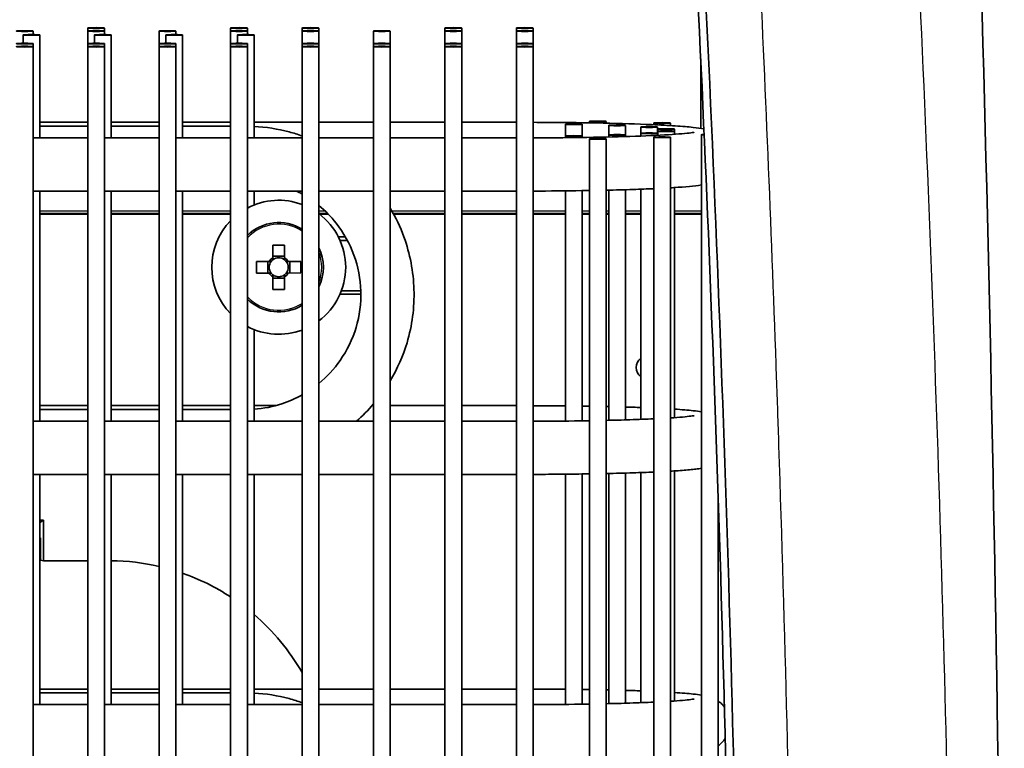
# Model space of a CAD drawing. Header units: millimetres. Extents: x 437 to 2596, y 423 to 1674.
# Tile 94 of 97: x 2508 to 2596, y 1545 to 1610. Entities that reach past the tile are written whole.
import ezdxf

# ---------------------------------------------------------------- set-up
doc = ezdxf.new("R2010")
doc.units = ezdxf.units.MM
doc.header["$LTSCALE"] = 5
doc.layers.add('0_CWD_4', color=7, linetype='Continuous', lineweight=25)
doc.layers.add('0_CWD_Line_035', color=7, linetype='Continuous', lineweight=35)

msp = doc.modelspace()

# ---------------------------------------------------------------- linework, layer by layer
at = {"layer": '0_CWD_4'}
for p, q in [((2514.087, 1593.181), (2509.787, 1593.181)), ((2520.487, 1593.181), (2516.187, 1593.181)), ((2526.887, 1593.181), (2522.587, 1593.181)), ((2535.346, 1593.181), (2534.787, 1593.181)), ((2546.087, 1593.181), (2541.332, 1593.181)), ((2552.487, 1593.181), (2547.587, 1593.181)), ((2556.889, 1593.181), (2553.987, 1593.181)), ((2559.03, 1593.181), (2558.389, 1593.181)), ((2560.76, 1593.181), (2560.53, 1593.181)), ((2563.633, 1593.181), (2562.26, 1593.181)), ((2569.054, 1593.181), (2566.661, 1593.181)), ((2509.787, 1592.989), (2514.087, 1592.989)), ((2516.187, 1592.989), (2520.487, 1592.989)), ((2522.587, 1592.989), (2526.887, 1592.989)), ((2534.787, 1592.989), (2535.542, 1592.989)), ((2541.44, 1592.989), (2546.087, 1592.989)), ((2547.587, 1592.989), (2552.487, 1592.989)), ((2553.987, 1592.989), (2556.889, 1592.989)), ((2558.389, 1592.989), (2559.03, 1592.989)), ((2560.53, 1592.989), (2560.76, 1592.989)), ((2562.26, 1592.989), (2563.633, 1592.989)), ((2566.661, 1592.989), (2569.054, 1592.989))]:
    msp.add_line(p, q, dxfattribs=at)
for start, end in [(57.04447, 136.68638), (338.94763, 21.05237), (223.31362, 302.95553)]:
    msp.add_arc((2531.191, 1588.144), 3.853, start, end, dxfattribs=at)
for points, knots in [([(2587.731, 1630.368), (2587.857, 1627.93), (2588.824, 1608.89), (2590.306, 1573.234), (2591.578, 1523.369), (2592.052, 1473.486), (2591.809, 1436.083), (2591.432, 1413.226), (2591.3, 1406.472), (2591.244, 1403.745), (2591.229, 1403.031), (2591.223, 1402.772), (2591.22, 1402.642), (2591.219, 1402.578)], [0, 0, 0, 0, 0.0321322, 0.251014, 0.4698957, 0.6887775, 0.9076593, 0.9623797, 0.9897399, 0.99658, 0.99829, 0.999145, 0.9999932, 0.9999932, 0.9999932, 0.9999932]), ([(2577.055, 1402.481), (2577.056, 1402.541), (2577.058, 1402.602), (2577.059, 1402.663), (2577.062, 1402.793), (2577.064, 1402.922), (2577.067, 1403.051), (2577.077, 1403.567), (2577.088, 1404.084), (2577.099, 1404.602), (2577.141, 1406.672), (2577.181, 1408.739), (2577.218, 1410.807), (2577.293, 1414.943), (2577.361, 1419.08), (2577.42, 1423.218), (2577.601, 1435.871), (2577.704, 1448.522), (2577.732, 1461.174), (2577.74, 1465.07), (2577.741, 1468.967), (2577.735, 1472.863), (2577.71, 1488.491), (2577.569, 1504.122), (2577.311, 1519.75), (2577.296, 1520.672), (2577.28, 1521.594), (2577.264, 1522.515), (2576.976, 1539.065), (2576.556, 1555.612), (2576.006, 1572.153), (2575.939, 1574.181), (2575.869, 1576.209), (2575.798, 1578.237), (2575.356, 1590.794), (2574.838, 1603.348), (2574.244, 1615.899)], [0, 0, 0, 0, 0.000851, 0.000851, 0.000851, 0.002668, 0.002668, 0.002668, 0.009936, 0.009936, 0.009936, 0.039009, 0.039009, 0.039009, 0.097154, 0.097154, 0.097154, 0.274975, 0.274975, 0.274975, 0.329736, 0.329736, 0.329736, 0.549361, 0.549361, 0.549361, 0.562318, 0.562318, 0.562318, 0.794899, 0.794899, 0.794899, 0.823419, 0.823419, 0.823419, 1, 1, 1, 1])]:
    msp.add_open_spline(points, degree=3, knots=knots, dxfattribs=at)
at = {"layer": '0_CWD_Line_035'}
for p, q in [((2508.287, 1608.208), (2508.287, 1608.95)), ((2509.187, 1608.982), (2509.187, 1609.299)), ((2509.787, 1599.73), (2509.787, 1608.95)), ((2514.087, 1609.299), (2514.087, 1609.572)), ((2514.087, 1608.176), (2514.087, 1609.299)), ((2514.687, 1608.208), (2514.687, 1608.95)), ((2515.587, 1609.299), (2515.587, 1609.572)), ((2515.587, 1608.982), (2515.587, 1609.299)), ((2516.187, 1599.73), (2516.187, 1608.95)), ((2520.487, 1608.176), (2520.487, 1609.299)), ((2521.087, 1608.208), (2521.087, 1608.95)), ((2521.987, 1608.982), (2521.987, 1609.299)), ((2522.587, 1599.73), (2522.587, 1608.95)), ((2526.887, 1609.299), (2526.887, 1609.572)), ((2526.887, 1608.176), (2526.887, 1609.299)), ((2527.487, 1608.208), (2527.487, 1608.95)), ((2528.387, 1609.299), (2528.387, 1609.572)), ((2528.387, 1608.982), (2528.387, 1609.299)), ((2528.987, 1599.73), (2528.987, 1608.95)), ((2533.287, 1609.299), (2533.287, 1609.572)), ((2533.287, 1608.176), (2533.287, 1609.299)), ((2534.787, 1609.299), (2534.787, 1609.572)), ((2534.787, 1608.176), (2534.787, 1609.299)), ((2539.687, 1608.176), (2539.687, 1609.299)), ((2541.187, 1608.176), (2541.187, 1609.299)), ((2546.087, 1609.299), (2546.087, 1609.572)), ((2546.087, 1608.176), (2546.087, 1609.299)), ((2547.587, 1609.299), (2547.587, 1609.572)), ((2547.587, 1608.176), (2547.587, 1609.299)), ((2552.487, 1609.299), (2552.487, 1609.572)), ((2552.487, 1608.176), (2552.487, 1609.299)), ((2553.987, 1609.299), (2553.987, 1609.572)), ((2553.987, 1608.176), (2553.987, 1609.299)), ((2509.187, 1607.903), (2509.187, 1608.176)), ((2514.087, 1607.903), (2514.087, 1608.176)), ((2515.587, 1607.903), (2515.587, 1608.176)), ((2520.487, 1607.903), (2520.487, 1608.176)), ((2521.987, 1607.903), (2521.987, 1608.176)), ((2526.887, 1607.903), (2526.887, 1608.176)), ((2528.387, 1607.903), (2528.387, 1608.176)), ((2533.287, 1607.903), (2533.287, 1608.176)), ((2534.787, 1607.903), (2534.787, 1608.176)), ((2539.687, 1607.903), (2539.687, 1608.176)), ((2541.187, 1607.903), (2541.187, 1608.176)), ((2546.087, 1607.903), (2546.087, 1608.176)), ((2547.587, 1607.903), (2547.587, 1608.176)), ((2552.487, 1607.903), (2552.487, 1608.176)), ((2553.987, 1607.903), (2553.987, 1608.176)), ((2509.187, 1358.141), (2509.187, 1607.903)), ((2514.087, 1358.141), (2514.087, 1607.903)), ((2515.587, 1358.141), (2515.587, 1607.903)), ((2520.487, 1358.141), (2520.487, 1607.903)), ((2521.987, 1358.141), (2521.987, 1607.903)), ((2526.887, 1358.141), (2526.887, 1607.903)), ((2528.387, 1358.141), (2528.387, 1607.903)), ((2533.287, 1462.028), (2533.287, 1607.903)), ((2534.787, 1462.981), (2534.787, 1607.903)), ((2539.687, 1461.043), (2539.687, 1607.903)), ((2541.187, 1358.141), (2541.187, 1607.903)), ((2546.087, 1358.141), (2546.087, 1607.903)), ((2547.587, 1358.141), (2547.587, 1607.903)), ((2552.487, 1358.141), (2552.487, 1607.903)), ((2553.987, 1358.141), (2553.987, 1607.903)), ((2568.997, 1606.825), (2568.996, 1600.59)), ((2514.087, 1601.125), (2509.787, 1601.125)), ((2520.487, 1601.125), (2516.187, 1601.125)), ((2526.887, 1601.125), (2522.587, 1601.125)), ((2533.287, 1601.125), (2528.987, 1601.125)), ((2539.687, 1601.125), (2534.787, 1601.125)), ((2546.087, 1601.125), (2541.187, 1601.125)), ((2552.487, 1601.125), (2547.587, 1601.125)), ((2559.03, 1601.078), (2559.03, 1601.209)), ((2560.53, 1601.049), (2560.53, 1601.209)), ((2564.784, 1600.913), (2564.784, 1601.064)), ((2566.284, 1600.836), (2566.284, 1601.064)), ((2514.087, 1600.776), (2509.787, 1600.776)), ((2520.487, 1600.776), (2516.187, 1600.776)), ((2526.887, 1600.776), (2522.587, 1600.776)), ((2556.889, 1599.898), (2556.889, 1600.953)), ((2558.389, 1599.898), (2558.389, 1600.953)), ((2560.76, 1599.995), (2560.76, 1600.855)), ((2562.26, 1599.995), (2562.26, 1600.855)), ((2563.633, 1600.145), (2563.633, 1600.706)), ((2563.633, 1599.899), (2563.633, 1600.145)), ((2565.133, 1600.145), (2565.133, 1600.706)), ((2565.133, 1599.964), (2565.133, 1600.145)), ((2565.161, 1600.328), (2565.161, 1600.523)), ((2565.161, 1599.965), (2565.161, 1600.328)), ((2566.661, 1600.328), (2566.661, 1600.523)), ((2566.661, 1600.053), (2566.661, 1600.328)), ((2509.187, 1599.73), (2514.087, 1599.73)), ((2515.587, 1599.73), (2520.487, 1599.73)), ((2521.987, 1599.73), (2526.887, 1599.73)), ((2528.387, 1599.73), (2533.287, 1599.73)), ((2534.787, 1599.73), (2539.687, 1599.73)), ((2541.187, 1599.73), (2546.087, 1599.73)), ((2547.587, 1599.73), (2552.487, 1599.73)), ((2556.889, 1599.748), (2556.889, 1599.898)), ((2558.389, 1599.767), (2558.389, 1599.898)), ((2559.03, 1366.503), (2559.03, 1599.641)), ((2560.53, 1366.503), (2560.53, 1599.641)), ((2560.76, 1599.812), (2560.76, 1599.995)), ((2562.26, 1599.852), (2562.26, 1599.995)), ((2564.784, 1366.648), (2564.784, 1599.786)), ((2566.284, 1366.648), (2566.284, 1599.786)), ((2569.054, 1366.87), (2569.054, 1600.008)), ((2509.187, 1594.97), (2514.087, 1594.97)), ((2509.787, 1574.354), (2509.787, 1594.97)), ((2515.587, 1594.97), (2520.487, 1594.97)), ((2516.187, 1574.354), (2516.187, 1594.97)), ((2521.987, 1594.97), (2526.887, 1594.97)), ((2522.587, 1574.354), (2522.587, 1594.97)), ((2528.387, 1594.97), (2533.287, 1594.97)), ((2528.987, 1593.725), (2528.987, 1594.97)), ((2534.787, 1594.97), (2539.687, 1594.97)), ((2541.187, 1594.97), (2546.087, 1594.97)), ((2547.587, 1594.97), (2552.487, 1594.97)), ((2556.889, 1574.372), (2556.889, 1594.988)), ((2558.389, 1574.391), (2558.389, 1595.007)), ((2560.76, 1574.436), (2560.76, 1595.051)), ((2562.26, 1574.476), (2562.26, 1595.09)), ((2563.633, 1574.523), (2563.633, 1595.135)), ((2566.661, 1574.678), (2566.661, 1595.283)), ((2509.787, 1592.892), (2514.087, 1592.892)), ((2516.187, 1592.892), (2520.487, 1592.892)), ((2522.587, 1592.892), (2526.887, 1592.892)), ((2534.859, 1592.892), (2535.638, 1592.892)), ((2541.493, 1592.892), (2546.087, 1592.892)), ((2547.587, 1592.892), (2552.487, 1592.892)), ((2553.987, 1592.892), (2556.889, 1592.892)), ((2558.389, 1592.892), (2559.03, 1592.892)), ((2560.53, 1592.892), (2560.76, 1592.892)), ((2562.26, 1592.892), (2563.633, 1592.892)), ((2566.661, 1592.892), (2569.054, 1592.892)), ((2537.175, 1590.861), (2536.54, 1590.861)), ((2536.689, 1590.546), (2537.35, 1590.546)), ((2530.675, 1589.011), (2530.674, 1590.128)), ((2531.704, 1590.129), (2531.705, 1589.012)), ((2530.322, 1588.658), (2529.206, 1588.657)), ((2530.208, 1587.628), (2530.207, 1588.658)), ((2530.675, 1589.127), (2531.705, 1589.128)), ((2533.175, 1588.661), (2532.058, 1588.66)), ((2532.174, 1588.66), (2532.175, 1587.63)), ((2529.207, 1587.627), (2530.324, 1587.628)), ((2530.678, 1586.159), (2530.677, 1587.276)), ((2531.707, 1587.161), (2530.677, 1587.16)), ((2531.707, 1587.277), (2531.708, 1586.16)), ((2532.059, 1587.63), (2533.176, 1587.631)), ((2538.552, 1586.044), (2536.811, 1586.044)), ((2536.684, 1585.73), (2538.557, 1585.73)), ((2528.987, 1574.354), (2528.987, 1582.563)), ((2514.087, 1575.75), (2509.787, 1575.75)), ((2514.087, 1575.401), (2509.787, 1575.401)), ((2520.487, 1575.75), (2516.187, 1575.75)), ((2520.487, 1575.401), (2516.187, 1575.401)), ((2526.887, 1575.75), (2522.587, 1575.75)), ((2526.887, 1575.401), (2522.587, 1575.401)), ((2530.899, 1575.75), (2528.987, 1575.75)), ((2539.687, 1575.75), (2539.554, 1575.75)), ((2546.087, 1575.75), (2541.187, 1575.75)), ((2552.487, 1575.75), (2547.587, 1575.75)), ((2509.187, 1574.354), (2514.087, 1574.354)), ((2515.587, 1574.354), (2520.487, 1574.354)), ((2521.987, 1574.354), (2526.887, 1574.354)), ((2528.387, 1574.354), (2533.287, 1574.354)), ((2534.787, 1574.354), (2539.687, 1574.354)), ((2541.187, 1574.354), (2546.087, 1574.354)), ((2547.587, 1574.354), (2552.487, 1574.354)), ((2509.187, 1569.594), (2514.087, 1569.594)), ((2509.787, 1548.978), (2509.787, 1569.594)), ((2515.587, 1569.594), (2520.487, 1569.594)), ((2516.187, 1548.978), (2516.187, 1569.594)), ((2521.987, 1569.594), (2526.887, 1569.594)), ((2522.587, 1548.978), (2522.587, 1569.594)), ((2528.387, 1569.594), (2533.287, 1569.594)), ((2528.987, 1548.978), (2528.987, 1569.594)), ((2534.787, 1569.594), (2539.687, 1569.594)), ((2541.187, 1569.594), (2546.087, 1569.594)), ((2547.587, 1569.594), (2552.487, 1569.594)), ((2556.889, 1548.997), (2556.889, 1569.612)), ((2558.389, 1549.015), (2558.389, 1569.631)), ((2560.76, 1549.061), (2560.76, 1569.675)), ((2562.26, 1549.101), (2562.26, 1569.714)), ((2563.633, 1549.147), (2563.633, 1569.76)), ((2566.661, 1549.302), (2566.661, 1569.907)), ((2570.554, 1369.955), (2570.554, 1567.654)), ((2509.787, 1565.481), (2510.107, 1565.481)), ((2509.787, 1565.289), (2510.107, 1565.481)), ((2510.107, 1565.481), (2510.107, 1561.863)), ((2509.787, 1563.927), (2509.845, 1563.915)), ((2509.845, 1563.915), (2509.845, 1561.915)), ((2510.107, 1561.863), (2509.845, 1561.915)), ((2510.107, 1561.863), (2514.087, 1561.863)), ((2514.087, 1550.374), (2509.787, 1550.374)), ((2514.087, 1550.025), (2509.787, 1550.025)), ((2520.487, 1550.374), (2516.187, 1550.374)), ((2520.487, 1550.025), (2516.187, 1550.025)), ((2526.887, 1550.374), (2522.587, 1550.374)), ((2526.887, 1550.025), (2522.587, 1550.025)), ((2533.287, 1550.374), (2528.987, 1550.374)), ((2539.687, 1550.374), (2534.787, 1550.374)), ((2546.087, 1550.374), (2541.187, 1550.374)), ((2552.487, 1550.374), (2547.587, 1550.374)), ((2509.187, 1548.978), (2514.087, 1548.978)), ((2515.587, 1548.978), (2520.487, 1548.978)), ((2521.987, 1548.978), (2526.887, 1548.978)), ((2528.387, 1548.978), (2533.287, 1548.978)), ((2534.787, 1548.978), (2539.687, 1548.978)), ((2541.187, 1548.978), (2546.087, 1548.978)), ((2547.587, 1548.978), (2552.487, 1548.978))]:
    msp.add_line(p, q, dxfattribs=at)
for centre, radius, start, end in [((2531.191, 1588.144), 6, 69.55128, 117.85903), ((2531.191, 1588.144), 6, 135.83182, 224.16818), ((2531.191, 1588.144), 4, 58.39546, 134.50299), ((2531.191, 1588.144), 6, 306.82472, 53.17528), ((2531.191, 1588.144), 4, 334.03393, 25.96607), ((2531.191, 1588.144), 1.009, 120.7502, 149.37634), ((2531.191, 1588.144), 0.851, 142.82217, 217.30438), ((2531.191, 1588.144), 0.851, 127.30438, 142.82217), ((2531.191, 1588.144), 0.851, 52.82217, 127.30438), ((2531.191, 1588.144), 1.009, 30.7502, 59.37634), ((2531.191, 1588.144), 0.851, 37.30438, 52.82217), ((2531.191, 1588.144), 0.851, 322.82217, 37.30438), ((2531.191, 1588.144), 1.009, 210.7502, 239.37634), ((2531.191, 1588.144), 0.851, 217.30438, 232.82217), ((2531.191, 1588.144), 0.851, 232.82217, 307.30438), ((2531.191, 1588.144), 0.851, 307.30438, 322.82217), ((2531.191, 1588.144), 1.009, 300.7502, 329.37634), ((2531.191, 1588.144), 4, 225.49701, 301.60454), ((2531.191, 1588.144), 6, 242.14097, 290.44872), ((2564.237, 1579.165), 1.03, 125.91243, 234.08757), ((2515.987, 1541.915), 19.947, 76.96272, 89.426), ((2515.987, 1541.915), 19.947, 56.87763, 70.6789), ((2515.987, 1541.915), 19.947, 29.85672, 49.32965)]:
    msp.add_arc(centre, radius, start, end, dxfattribs=at)
for centre in [(2508.437, 1609.299), (2509.037, 1608.95), (2514.837, 1609.572), (2514.837, 1609.299), (2515.437, 1608.95), (2521.237, 1609.299), (2521.837, 1608.95), (2527.637, 1609.572), (2527.637, 1609.299), (2528.237, 1608.95), (2534.037, 1609.572), (2534.037, 1609.299), (2540.437, 1609.299), (2546.837, 1609.572), (2546.837, 1609.299), (2553.237, 1609.572), (2553.237, 1609.299), (2508.437, 1608.176), (2514.837, 1608.176), (2521.237, 1608.176), (2527.637, 1608.176), (2534.037, 1608.176), (2540.437, 1608.176), (2546.837, 1608.176), (2553.237, 1608.176), (2508.437, 1607.903), (2514.837, 1607.903), (2521.237, 1607.903), (2527.637, 1607.903), (2534.037, 1607.903), (2540.437, 1607.903), (2546.837, 1607.903), (2553.237, 1607.903), (2557.639, 1600.953), (2559.78, 1601.209), (2565.534, 1601.064), (2561.51, 1600.855), (2564.383, 1600.706), (2564.383, 1600.145), (2565.911, 1600.523), (2565.911, 1600.328), (2557.639, 1599.898), (2559.78, 1599.641), (2561.51, 1599.995), (2565.534, 1599.786)]:
    msp.add_ellipse(centre, major_axis=(0.75, 0), ratio=0.043619, dxfattribs=at)
for centre, major_axis, ratio, start_param, end_param in [((2569.804, 1600.008), (-0.75, 0), 0.043619, 5.442657, 7.127556), ((2531.192, 1587.27), (-6.426, -0.007), 0.446198, 4.632163, 4.792615), ((2532.064, 1588.145), (0.007, -6.426), 0.446198, 4.632163, 4.792615), ((2530.317, 1588.143), (-0.007, 6.426), 0.446198, 4.632163, 4.792615), ((2531.19, 1589.018), (6.426, 0.007), 0.446198, 4.632163, 4.792615)]:
    msp.add_ellipse(centre, major_axis=major_axis, ratio=ratio, start_param=start_param, end_param=end_param, dxfattribs=at)
for points, knots in [([(2567.66, 1304.454), (2567.819, 1307.341), (2567.975, 1310.233), (2568.536, 1320.961), (2568.88, 1328.084), (2569.43, 1340.389), (2569.628, 1345.063), (2569.998, 1354.327), (2570.157, 1358.552), (2570.463, 1367.161), (2570.605, 1371.412), (2570.974, 1383.23), (2571.189, 1391.099), (2571.46, 1402.519), (2571.568, 1407.535), (2572.009, 1431.001), (2572.185, 1449.206), (2572.201, 1486.172), (2572.034, 1504.897), (2571.345, 1542.326), (2570.825, 1561.029), (2569.478, 1597.211), (2568.673, 1614.69), (2567.714, 1632.162)], [-33.840477, -33.840477, -33.840477, -33.840477, -32.956711, -32.956711, -30.536624, -30.536624, -28.96095, -28.96095, -27.499058, -27.499058, -26.062245, -26.062245, -23.556705, -23.556705, -21.971576, -21.971576, -16.494247, -16.494247, -10.871508, -10.871508, -5.253454, -5.253454, -0.000001, -0.000001, -0.000001, -0.000001]), ([(2568.459, 1631.363), (2570.539, 1593.265), (2571.888, 1555.131), (2573.12, 1478.832), (2573.005, 1440.674), (2572.157, 1402.528)], [-22.914588, -22.914588, -22.914588, -22.914588, -11.457346, -11.457346, -0.000001, -0.000001, -0.000001, -0.000001]), ([(2593.616, 1631.233), (2594.456, 1603.993), (2595.122, 1576.465), (2595.984, 1522.108), (2596.194, 1495.216), (2596.155, 1447.108), (2595.993, 1425.824), (2595.693, 1404.653)], [0, 0, 0, 0, 8.314084, 8.314084, 16.362484, 16.362484, 22.750841, 22.750841, 22.750841, 22.750841]), ([(2569.281, 1600.541), (2568.986, 1600.597), (2568.683, 1600.637), (2568.1, 1600.7), (2567.856, 1600.723), (2567.319, 1600.767), (2567.026, 1600.789), (2566.396, 1600.83), (2566.059, 1600.85), (2565.349, 1600.887), (2564.977, 1600.905), (2563.317, 1600.976), (2561.85, 1601.022), (2558.692, 1601.088), (2557.006, 1601.11), (2554.853, 1601.122), (2554.421, 1601.124), (2553.987, 1601.125)], [3.366223, 3.366223, 3.366223, 3.366223, 3.525889, 3.525889, 3.626334, 3.626334, 3.728905, 3.728905, 3.831774, 3.831774, 3.932894, 3.932894, 4.261568, 4.261568, 4.584951, 4.584951, 4.6658, 4.6658, 4.6658, 4.6658]), ([(2533.287, 1599.906), (2532.909, 1600.041), (2532.525, 1600.16), (2531.109, 1600.539), (2530.051, 1600.705), (2528.987, 1600.758)], [4.370863, 4.370863, 4.370863, 4.370863, 4.4507355, 4.4507355, 4.6626262, 4.6626262, 4.6626262, 4.6626262]), ([(2553.987, 1599.73), (2555.42, 1599.733), (2556.843, 1599.745), (2559.8, 1599.787), (2561.309, 1599.821), (2563.989, 1599.907), (2565.162, 1599.96), (2567.017, 1600.073), (2567.724, 1600.136), (2568.275, 1600.209), (2568.383, 1600.228), (2568.421, 1600.236), (2568.424, 1600.237), (2568.424, 1600.237)], [1.617995, 1.617995, 1.617995, 1.617995, 1.888724, 1.888724, 2.206074, 2.206074, 2.520757, 2.520757, 2.824117, 2.824117, 2.938683, 2.938683, 2.959066, 2.959066, 2.959066, 2.959066]), ([(2553.987, 1594.97), (2555.464, 1594.973), (2556.932, 1594.985), (2558.569, 1595.009), (2558.8, 1595.013), (2559.03, 1595.017)], [1.6173857, 1.6173857, 1.6173857, 1.6173857, 1.8928686, 1.8928686, 1.9385852, 1.9385852, 1.9385852, 1.9385852]), ([(2560.53, 1595.046), (2561.371, 1595.064), (2562.175, 1595.086), (2563.587, 1595.132), (2564.206, 1595.156), (2564.784, 1595.182)], [2.0403757, 2.0403757, 2.0403757, 2.0403757, 2.2155397, 2.2155397, 2.3674609, 2.3674609, 2.3674609, 2.3674609]), ([(2566.284, 1595.259), (2566.387, 1595.265), (2566.489, 1595.272), (2567.635, 1595.345), (2568.423, 1595.413), (2569.054, 1595.515)], [2.5091239, 2.5091239, 2.5091239, 2.5091239, 2.5410806, 2.5410806, 2.8762201, 2.8762201, 2.8762201, 2.8762201]), ([(2534.787, 1577.743), (2535.511, 1578.337), (2536.153, 1579.029), (2537.321, 1580.696), (2537.807, 1581.698), (2538.439, 1583.805), (2538.585, 1584.909), (2538.521, 1587.107), (2538.311, 1588.201), (2537.558, 1590.268), (2537.014, 1591.241), (2535.874, 1592.68), (2535.356, 1593.208), (2534.787, 1593.674)], [2.258296, 2.258296, 2.258296, 2.258296, 2.530469, 2.530469, 2.850523, 2.850523, 3.170654, 3.170654, 3.49081, 3.49081, 3.81093, 3.81093, 4.02489, 4.02489, 4.02489, 4.02489]), ([(2541.187, 1577.988), (2541.824, 1579.054), (2542.328, 1580.2), (2543.145, 1582.93), (2543.358, 1584.543), (2543.263, 1587.756), (2542.957, 1589.355), (2542.082, 1591.755), (2541.673, 1592.615), (2541.187, 1593.429)], [2.603694, 2.603694, 2.603694, 2.603694, 2.850951, 2.850951, 3.170877, 3.170877, 3.490788, 3.490788, 3.679491, 3.679491, 3.679491, 3.679491]), ([(2528.987, 1575.428), (2529.835, 1575.49), (2530.675, 1575.657), (2532.108, 1576.13), (2532.713, 1576.397), (2533.287, 1576.719)], [1.643519, 1.643519, 1.643519, 1.643519, 1.89064, 1.89064, 2.0820367, 2.0820367, 2.0820367, 2.0820367]), ([(2556.889, 1575.731), (2556.359, 1575.737), (2555.823, 1575.741), (2554.853, 1575.746), (2554.421, 1575.748), (2553.987, 1575.749)], [4.483673, 4.483673, 4.483673, 4.483673, 4.5849507, 4.5849507, 4.6657996, 4.6657996, 4.6657996, 4.6657996]), ([(2569.054, 1575.205), (2568.83, 1575.241), (2568.592, 1575.271), (2567.858, 1575.35), (2567.305, 1575.395), (2566.661, 1575.437)], [3.4069653, 3.4069653, 3.4069653, 3.4069653, 3.5258895, 3.5258895, 3.7343269, 3.7343269, 3.7343269, 3.7343269]), ([(2560.53, 1574.431), (2561.273, 1574.448), (2561.984, 1574.467), (2563.422, 1574.513), (2564.136, 1574.541), (2564.784, 1574.571)], [2.0478407, 2.0478407, 2.0478407, 2.0478407, 2.2060743, 2.2060743, 2.3870013, 2.3870013, 2.3870013, 2.3870013]), ([(2566.284, 1574.652), (2567.107, 1574.705), (2567.75, 1574.764), (2568.275, 1574.833), (2568.383, 1574.853), (2568.421, 1574.86), (2568.424, 1574.861), (2568.424, 1574.861)], [2.5407431, 2.5407431, 2.5407431, 2.5407431, 2.8241168, 2.8241168, 2.9386832, 2.9386832, 2.959066, 2.959066, 2.959066, 2.959066]), ([(2553.987, 1574.355), (2555.42, 1574.358), (2556.843, 1574.369), (2558.482, 1574.392), (2558.758, 1574.397), (2559.03, 1574.401)], [1.6179953, 1.6179953, 1.6179953, 1.6179953, 1.888724, 1.888724, 1.943992, 1.943992, 1.943992, 1.943992]), ([(2566.284, 1569.883), (2566.387, 1569.89), (2566.489, 1569.896), (2566.851, 1569.919), (2567.098, 1569.936), (2567.565, 1569.972), (2567.784, 1569.99), (2568.194, 1570.029), (2568.383, 1570.049), (2568.736, 1570.092), (2568.898, 1570.114), (2569.054, 1570.139)], [2.5091239, 2.5091239, 2.5091239, 2.5091239, 2.5410806, 2.5410806, 2.624874, 2.624874, 2.7093485, 2.7093485, 2.7934155, 2.7934155, 2.8762201, 2.8762201, 2.8762201, 2.8762201]), ([(2553.987, 1569.595), (2554.355, 1569.595), (2554.722, 1569.597), (2555.456, 1569.6), (2555.824, 1569.603), (2556.554, 1569.609), (2556.917, 1569.612), (2557.633, 1569.62), (2557.987, 1569.625), (2558.569, 1569.633), (2558.8, 1569.637), (2559.03, 1569.641)], [1.6173857, 1.6173857, 1.6173857, 1.6173857, 1.6859405, 1.6859405, 1.7551392, 1.7551392, 1.8243316, 1.8243316, 1.8928686, 1.8928686, 1.9385852, 1.9385852, 1.9385852, 1.9385852]), ([(2560.53, 1569.67), (2561.371, 1569.689), (2562.175, 1569.71), (2563.587, 1569.757), (2564.206, 1569.78), (2564.784, 1569.806)], [2.0403757, 2.0403757, 2.0403757, 2.0403757, 2.2155397, 2.2155397, 2.3674609, 2.3674609, 2.3674609, 2.3674609]), ([(2533.287, 1549.155), (2532.909, 1549.289), (2532.525, 1549.408), (2531.109, 1549.787), (2530.051, 1549.953), (2528.987, 1550.006)], [4.370863, 4.370863, 4.370863, 4.370863, 4.4507355, 4.4507355, 4.6626262, 4.6626262, 4.6626262, 4.6626262]), ([(2556.889, 1550.355), (2556.359, 1550.361), (2555.823, 1550.365), (2554.853, 1550.37), (2554.421, 1550.372), (2553.987, 1550.373)], [4.483673, 4.483673, 4.483673, 4.483673, 4.5849507, 4.5849507, 4.6657996, 4.6657996, 4.6657996, 4.6657996]), ([(2569.054, 1549.829), (2568.83, 1549.865), (2568.592, 1549.895), (2567.858, 1549.974), (2567.305, 1550.019), (2566.661, 1550.061)], [3.4069653, 3.4069653, 3.4069653, 3.4069653, 3.5258895, 3.5258895, 3.7343269, 3.7343269, 3.7343269, 3.7343269]), ([(2553.987, 1548.979), (2555.42, 1548.982), (2556.843, 1548.993), (2558.482, 1549.017), (2558.758, 1549.021), (2559.03, 1549.026)], [1.6179953, 1.6179953, 1.6179953, 1.6179953, 1.888724, 1.888724, 1.943992, 1.943992, 1.943992, 1.943992]), ([(2560.53, 1549.055), (2561.273, 1549.072), (2561.984, 1549.091), (2563.422, 1549.138), (2564.136, 1549.165), (2564.784, 1549.195)], [2.0478407, 2.0478407, 2.0478407, 2.0478407, 2.2060743, 2.2060743, 2.3870013, 2.3870013, 2.3870013, 2.3870013]), ([(2566.284, 1549.276), (2567.107, 1549.329), (2567.75, 1549.388), (2568.275, 1549.457), (2568.383, 1549.477), (2568.421, 1549.485), (2568.424, 1549.485), (2568.424, 1549.485)], [2.5407431, 2.5407431, 2.5407431, 2.5407431, 2.8241168, 2.8241168, 2.9386832, 2.9386832, 2.959066, 2.959066, 2.959066, 2.959066]), ([(2571.121, 1548.762), (2571.014, 1548.902), (2570.911, 1549.008), (2570.72, 1549.181), (2570.633, 1549.247), (2570.554, 1549.301)], [3.17483455, 3.17483455, 3.17483455, 3.17483455, 3.18970725, 3.18970725, 3.20490033, 3.20490033, 3.20490033, 3.20490033]), ([(2570.554, 1545.291), (2570.668, 1545.37), (2570.802, 1545.473), (2571.031, 1545.715), (2571.114, 1545.813), (2571.195, 1545.933)], [3.07828498, 3.07828498, 3.07828498, 3.07828498, 3.10038119, 3.10038119, 3.11181755, 3.11181755, 3.11181755, 3.11181755])]:
    msp.add_open_spline(points, degree=3, knots=knots, dxfattribs=at)
for points in [[(2533.287, 1594.698), (2533.117, 1594.793), (2532.944, 1594.884), (2532.768, 1594.97)], [(2538.15, 1574.354), (2538.699, 1574.832), (2539.213, 1575.35), (2539.687, 1575.903)], [(2559.03, 1575.703), (2558.818, 1575.706), (2558.604, 1575.71), (2558.389, 1575.713)], [(2560.76, 1575.668), (2560.683, 1575.67), (2560.607, 1575.672), (2560.53, 1575.673)], [(2563.633, 1575.584), (2563.193, 1575.6), (2562.735, 1575.615), (2562.26, 1575.629)], [(2559.03, 1550.327), (2558.818, 1550.33), (2558.604, 1550.334), (2558.389, 1550.337)], [(2560.76, 1550.292), (2560.683, 1550.294), (2560.607, 1550.296), (2560.53, 1550.298)], [(2563.633, 1550.208), (2563.193, 1550.224), (2562.735, 1550.239), (2562.26, 1550.253)]]:
    msp.add_open_spline(points, degree=3, dxfattribs=at)
for points, weights in [([(2530.322, 1588.658), (2530.426, 1588.658), (2530.513, 1588.658)], [1.00609308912, 1.0122747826, 1.00783091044]), ([(2530.675, 1588.821), (2530.675, 1588.908), (2530.675, 1589.011)], [1.00783091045, 1.0122747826, 1.00609308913]), ([(2531.705, 1589.012), (2531.705, 1588.909), (2531.705, 1588.822)], [1.00609308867, 1.01227478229, 1.00783091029]), ([(2531.868, 1588.66), (2531.955, 1588.66), (2532.058, 1588.66)], [1.00783091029, 1.01227478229, 1.00609308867]), ([(2530.514, 1587.628), (2530.427, 1587.628), (2530.324, 1587.628)], [1.00783091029, 1.01227478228, 1.00609308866]), ([(2530.677, 1587.276), (2530.677, 1587.379), (2530.677, 1587.466)], [1.00609308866, 1.01227478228, 1.00783091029]), ([(2531.707, 1587.467), (2531.707, 1587.38), (2531.707, 1587.277)], [1.00783091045, 1.0122747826, 1.00609308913]), ([(2532.059, 1587.63), (2531.956, 1587.63), (2531.869, 1587.63)], [1.00609308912, 1.0122747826, 1.00783091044])]:
    msp.add_rational_spline(points, weights, degree=2, dxfattribs=at)

doc.saveas('drawing.dxf')
